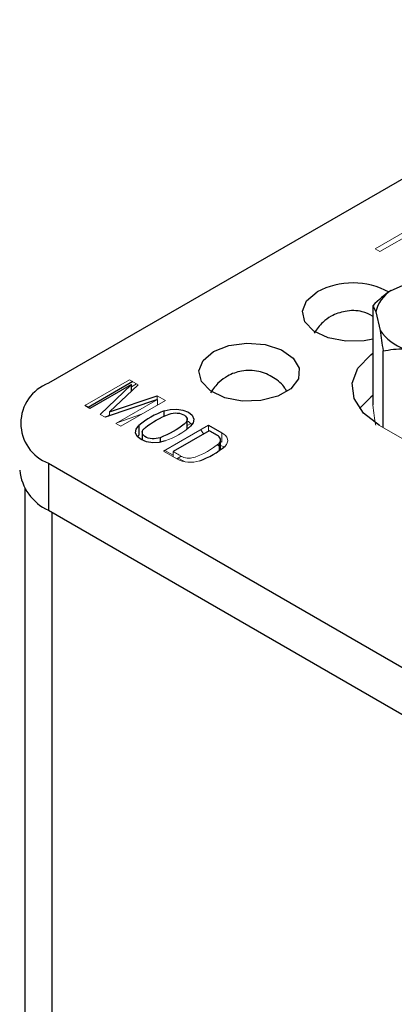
# Model space of a CAD drawing. Header units: millimetres. Extents: x -2 to 434, y -2 to 397.
# Tile 10 of 12: x 371.59 to 378.09, y 379.84 to 396.93. Entities that reach past the tile are written whole.
import ezdxf

# ---------------------------------------------------------------- set-up
doc = ezdxf.new("R2010")
doc.units = ezdxf.units.MM

msp = doc.modelspace()

# ---------------------------------------------------------------- linework, layer by layer
at = {"color": 7, "linetype": 'Continuous', "lineweight": 25}
for p, q in [((383.015, 396.926), (372.09, 390.619)), ((378.032, 392.227), (378.484, 392.428)), ((377.714, 391.964), (377.714, 390.241)), ((377.766, 391.857), (377.841, 391.531)), ((377.894, 389.852), (377.894, 391.179)), ((373.552, 390.647), (372.777, 390.199)), ((373.529, 390.598), (372.807, 390.182)), ((372.987, 390.078), (373.529, 390.598)), ((373.529, 390.481), (373.529, 390.598)), ((373.149, 390.123), (373.977, 390.401)), ((372.807, 390.182), (372.721, 390.231)), ((373.983, 390.336), (373.074, 390.027)), ((374.099, 390.04), (374.099, 390.138)), ((373.658, 389.883), (373.658, 389.72)), ((374.496, 389.824), (374.496, 390.009)), ((374.867, 389.89), (375.095, 389.758)), ((373.718, 389.789), (373.718, 389.631)), ((374.879, 389.795), (374.251, 389.433)), ((375.076, 389.47), (375.076, 389.633)), ((372.09, 389.232), (386.939, 380.659)), ((372.09, 389.232), (372.09, 388.415)), ((371.683, 388.793), (371.683, 350.589)), ((372.09, 388.415), (386.939, 379.843))]:
    msp.add_line(p, q, dxfattribs=at)
at = {"color": 144, "linetype": 'Continuous', "lineweight": 18}
for p, q in [((377.755, 392.95), (378.532, 393.399)), ((378.505, 393.288), (377.838, 392.903)), ((377.838, 392.903), (377.755, 392.95)), ((372.721, 390.231), (373.496, 390.679)), ((373.646, 390.592), (373.149, 390.123)), ((373.496, 390.679), (373.646, 390.592)), ((373.62, 390.607), (373.529, 390.554)), ((373.977, 390.401), (374.121, 390.318)), ((373.977, 390.334), (373.977, 390.401)), ((373.261, 389.919), (373.983, 390.336)), ((374.121, 390.318), (373.346, 389.871)), ((373.983, 390.238), (373.983, 390.336)), ((373.074, 390.027), (372.987, 390.078)), ((373.149, 390.07), (373.121, 390.043)), ((373.149, 390.053), (373.149, 390.123)), ((373.295, 389.939), (373.707, 390.079)), ((373.346, 389.871), (373.261, 389.919)), ((374.088, 389.44), (374.867, 389.89)), ((374.496, 389.886), (374.559, 389.922)), ((374.867, 389.788), (374.867, 389.89)), ((379.059, 389.179), (377.832, 389.888)), ((373.658, 389.72), (373.633, 389.695)), ((374.732, 389.812), (374.78, 389.738)), ((375.095, 389.595), (375.095, 389.758)), ((375.049, 389.527), (375.013, 389.554)), ((375.049, 389.445), (375.049, 389.575)), ((375.076, 389.606), (375.095, 389.595)), ((375.076, 389.537), (375.138, 389.514)), ((374.316, 389.308), (374.088, 389.44)), ((374.111, 389.453), (374.251, 389.372)), ((374.251, 389.433), (374.251, 389.345)), ((374.393, 389.351), (374.317, 389.307)), ((374.34, 389.321), (374.449, 389.258))]:
    msp.add_line(p, q, dxfattribs=at)
at = {"color": 8, "linetype": 'Continuous', "lineweight": 25}
for p, q in [((374.027, 389.674), (374.027, 389.595)), ((372.148, 388.382), (372.148, 349.941))]:
    msp.add_line(p, q, dxfattribs=at)
at = {"color": 7, "linetype": 'Continuous', "lineweight": 25, "flags": 128}
for points in [[(377.714, 391.382), (377.569, 391.355), (377.248, 391.346), (376.943, 391.405), (376.696, 391.524), (376.539, 391.686), (376.495, 391.87), (376.568, 392.051), (376.75, 392.204)], [(374.954, 391.167), (375.219, 391.272), (375.532, 391.314), (375.851, 391.289), (376.132, 391.198), (376.337, 391.056), (376.439, 390.88), (376.425, 390.694), (376.295, 390.524), (376.067, 390.393), (375.773, 390.318), (375.452, 390.309), (375.147, 390.368), (374.9, 390.487), (374.743, 390.649), (374.699, 390.833), (374.772, 391.014), (374.954, 391.167)], [(377.832, 389.888), (377.555, 390.101), (377.393, 390.351), (377.36, 390.618), (377.458, 390.879), (377.68, 391.113), (377.714, 391.138)], [(377.714, 390.403), (377.68, 390.378), (377.486, 390.183)], [(374.099, 390.138), (374.202, 390.165), (374.315, 390.17), (374.424, 390.153), (374.517, 390.115), (374.582, 390.062), (374.612, 389.998), (374.603, 389.933), (374.556, 389.874)], [(374.115, 389.619), (374.012, 389.592), (373.899, 389.587), (373.79, 389.604), (373.697, 389.642), (373.632, 389.695), (373.603, 389.758), (373.611, 389.824), (373.658, 389.883)]]:
    msp.add_lwpolyline(points, dxfattribs=at)
at = {"color": 144, "linetype": 'Continuous', "lineweight": 18, "flags": 128}
for points in [[(374.581, 389.899), (374.517, 389.952), (374.496, 389.963)], [(375.095, 389.758), (375.132, 389.735), (375.162, 389.709), (375.183, 389.68), (375.196, 389.649), (375.199, 389.618), (375.193, 389.587), (375.178, 389.557), (375.155, 389.528)]]:
    msp.add_lwpolyline(points, dxfattribs=at)
at = {"color": 7, "linetype": 'Continuous', "lineweight": 25}
for centre, radius, start, end in [((377.369, 391.049), 1.31, 61.324, 118.1754), ((378.356, 391.715), 0.606, 122.3157, 166.4249), ((378.589, 392.086), 0.931, 216.5664, 249.5678), ((372.354, 389.925), 0.742, 110.7834, 249.2166), ((374.556, 388.838), 1.378, 109.3489, 130.6457), ((374.257, 390.574), 1.378, 289.3489, 310.6457), ((372.443, 389.194), 0.855, 185.6948, 245.6253)]:
    msp.add_arc(centre, radius, start, end, dxfattribs=at)
at = {"color": 144, "linetype": 'Continuous', "lineweight": 18}
for centre, radius, start, end in [((373.659, 390.919), 1.378, 289.3489, 310.6457), ((374.176, 390.607), 1.352, 289.7741, 310.2205), ((374.553, 389.739), 0.492, 241.1411, 289.0397)]:
    msp.add_arc(centre, radius, start, end, dxfattribs=at)
at = {"color": 7, "linetype": 'Continuous', "lineweight": 25}
for points in [[(378.032, 392.227), (377.921, 392.151), (377.816, 392.061), (377.714, 391.964)], [(377.714, 391.964), (377.731, 391.943), (377.748, 391.911), (377.766, 391.857)], [(377.841, 391.531), (377.859, 391.424), (377.877, 391.305), (377.894, 391.179)], [(377.894, 391.179), (378.012, 391.203), (378.134, 391.218), (378.264, 391.213)]]:
    msp.add_open_spline(points, degree=3, dxfattribs=at)
for points, knots in [([(377.713, 391.784), (377.654, 391.813), (377.506, 391.886), (377.246, 391.883), (377.013, 391.801), (376.825, 391.67), (376.744, 391.555), (376.698, 391.49)], [0, 0, 0, 0, 0.167585, 0.421332, 0.64129, 0.795781, 1, 1, 1, 1]), ([(376.218, 390.482), (376.21, 390.499), (376.162, 390.596), (375.997, 390.728), (375.737, 390.842), (375.45, 390.848), (375.216, 390.764), (375.029, 390.634), (374.948, 390.518), (374.902, 390.453)], [0, 0, 0, 0, 0.035922, 0.205633, 0.383758, 0.571609, 0.734445, 0.848815, 1, 1, 1, 1]), ([(374.027, 389.674), (373.987, 389.658), (373.937, 389.651), (373.84, 389.659), (373.795, 389.673), (373.733, 389.716), (373.716, 389.745), (373.719, 389.787), (373.725, 389.801), (373.744, 389.826), (373.758, 389.838), (373.885, 389.941), (374.025, 390.02), (374.187, 390.083)], [0, 0, 0, 0, 0.125, 0.125, 0.25, 0.25, 0.375, 0.375, 0.4375, 0.4375, 0.5, 0.5, 1, 1, 1, 1]), ([(374.187, 390.083), (374.227, 390.099), (374.277, 390.106), (374.374, 390.098), (374.419, 390.084), (374.481, 390.041), (374.498, 390.012), (374.495, 389.97), (374.49, 389.956), (374.471, 389.931), (374.456, 389.919), (374.329, 389.816), (374.189, 389.737), (374.027, 389.674)], [0, 0, 0, 0, 0.125, 0.125, 0.25, 0.25, 0.375, 0.375, 0.4375, 0.4375, 0.5, 0.5, 1, 1, 1, 1]), ([(375.049, 389.575), (375.068, 389.594), (375.077, 389.616), (375.074, 389.66), (375.061, 389.682), (375.029, 389.709), (375.015, 389.717), (374.988, 389.733), (374.947, 389.756), (374.907, 389.78), (374.879, 389.795)], [0, 0, 0, 0, 0.25, 0.25, 0.5, 0.5, 0.625, 0.625, 0.75, 1, 1, 1, 1])]:
    msp.add_open_spline(points, degree=3, knots=knots, dxfattribs=at)
at = {"color": 144, "linetype": 'Continuous', "lineweight": 18}
msp.add_open_spline([(377.766, 389.889), (377.748, 389.996), (377.731, 390.115), (377.714, 390.241)], degree=3, dxfattribs=at)
msp.add_open_spline([(374.251, 389.433), (374.279, 389.417), (374.319, 389.393), (374.36, 389.37), (374.387, 389.354), (374.401, 389.346), (374.448, 389.328), (374.486, 389.32), (374.562, 389.318), (374.6, 389.324), (374.633, 389.335)], degree=3, knots=[0, 0, 0, 0, 0.25, 0.375, 0.375, 0.5, 0.5, 0.75, 0.75, 1, 1, 1, 1], dxfattribs=at)

doc.saveas('drawing.dxf')
